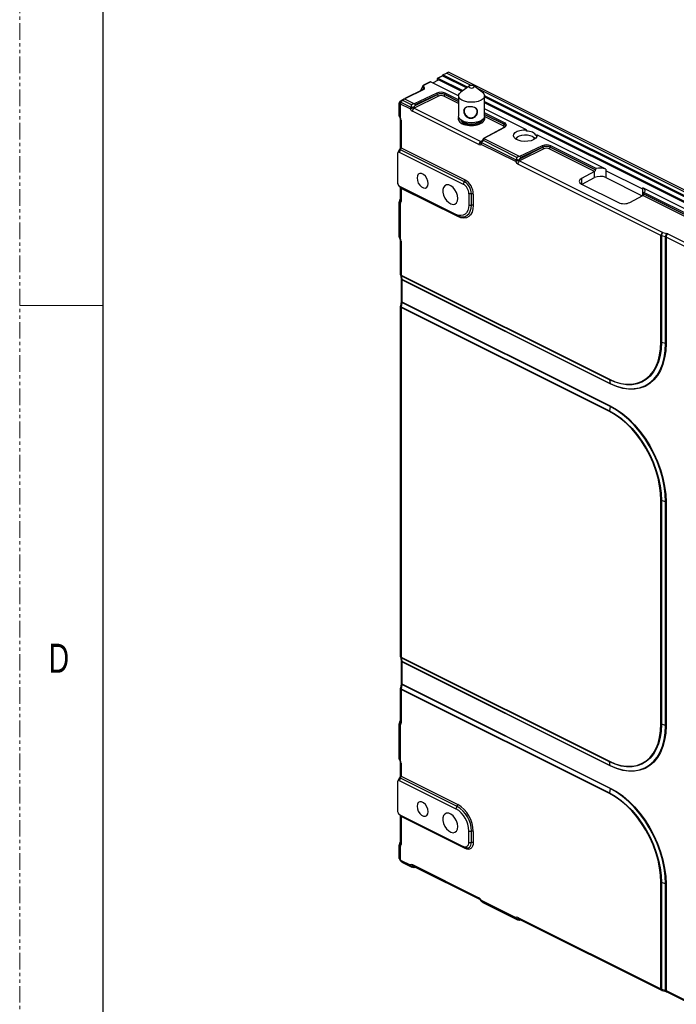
# Model space of a CAD drawing. Header units: millimetres. Extents: x -1086 to 4901, y 927 to 9917.
# Tile 7 of 85: x -1052 to -801, y 5644 to 6021. Entities that reach past the tile are written whole.
import ezdxf

# ---------------------------------------------------------------- set-up
doc = ezdxf.new("R2010")
doc.units = ezdxf.units.MM
doc.linetypes.add('SLD-Phantom', pattern=[12.7, 6.35, -1.27, 1.27, -1.27, 1.27, -1.27])
doc.linetypes.add('SLD-Solid', pattern=[0])
doc.styles.add('SLDTEXTSTYLE0', font='GOTHIC.TTF', dxfattribs={"width": 0.7304})

# ---------------------------------------------------------------- blocks, each defined once
blk = doc.blocks.new('1')
at = {"color": 7, "linetype": 'Continuous', "lineweight": 25}
for p, q in [((-215.59, 162.81), (-217.36, 161.92)), ((-217.27, 161.94), (-215.5, 162.83)), ((-215.5, 162.83), (-206.25, 158.2)), ((-215.37, 163.15), (-213.96, 163.85)), ((-215.37, 163.15), (-215.37, 162.76)), ((-205.93, 158.43), (-215.37, 163.15)), ((-213.25, 164.21), (-213.96, 163.85)), ((-204.52, 159.14), (-213.96, 163.85)), ((-107.18, 111.17), (-213.25, 164.21)), ((-223.06, 158.95), (-223.89, 157.1)), ((-222.66, 157.84), (-223.03, 158.92)), ((-220.19, 160.51), (-222.83, 159.19)), ((-222.41, 158.05), (-222.79, 159.13)), ((-222.73, 159.21), (-220.1, 160.53)), ((-209.41, 155.19), (-220.1, 160.53)), ((-219.25, 160.11), (-217, 161.23)), ((-217.47, 161), (-217.47, 161.8)), ((-217.27, 161.94), (-207.72, 157.17)), ((-208.19, 156.83), (-217, 161.23)), ((-205.23, 158.93), (-208.49, 156.62)), ((-200.33, 156.62), (-203.59, 158.93)), ((-222.66, 157.71), (-229.93, 154.08)), ((-229.83, 154.1), (-222.57, 157.73)), ((-217.69, 156.2), (-226.38, 152.15)), ((-217.12, 155.03), (-226.34, 150.45)), ((-226, 151.4), (-217.47, 155.64)), ((-217.47, 155.68), (-225.94, 151.73)), ((-217.47, 155.64), (-217.47, 155.68)), ((-214.69, 155.66), (-214.69, 155.65)), ((-209.41, 153.64), (-214.47, 156.17)), ((-209.41, 155.18), (-209.41, 147.38)), ((-107.89, 110.82), (-202.35, 158.05)), ((-199.41, 147.38), (-199.41, 155.18)), ((-109.3, 110.11), (-199.41, 155.17)), ((-199.41, 154.78), (176.86, -33.35)), ((-232.06, 152.33), (-232.06, 152.46)), ((-232.06, 147.41), (-232.06, 152.33)), ((-231.24, 153.31), (-231.85, 152.86)), ((-231.56, 151.99), (-231.76, 151.85)), ((-231.76, 151.85), (-231.76, 147.06)), ((-227.86, 150.14), (-231.56, 151.99)), ((-231.46, 152.76), (-227.65, 150.86)), ((-230.67, 153.66), (-231.12, 153.39)), ((-230.66, 153.41), (-231.11, 153.14)), ((-230.66, 153.66), (-230.67, 153.66)), ((-227.37, 151.77), (-230.66, 153.41)), ((-226.38, 152.15), (-229.95, 153.93)), ((-199.41, 153.01), (175.35, -34.37)), ((174.87, -34.7), (-199.41, 152.44)), ((-201.59, 136.52), (-227.03, 149.24)), ((-226.34, 150.45), (-200.9, 137.73)), ((-183.43, 142.2), (-199.41, 150.19)), ((-191.78, 144.83), (-199.41, 148.64)), ((-231.66, 146.2), (-231.66, 135.56)), ((-231.36, 145.84), (-231.36, 135.21)), ((-191.83, 143.19), (-199.87, 138.88)), ((-199.83, 138.87), (-191.72, 143.22)), ((-192, 144.3), (-192, 144.31)), ((-186.84, 139.42), (-186.99, 139.31)), ((-183.43, 141.62), (-183.43, 142.2)), ((-180.81, 139.31), (-180.96, 139.42)), ((-153.14, 127.05), (-179.43, 140.2)), ((-179.43, 140.2), (-179.43, 139.72)), ((-187.55, 129.99), (-200.76, 136.59)), ((-200.56, 137.31), (-187.34, 130.7)), ((-187.07, 131.62), (-199.89, 138.03)), ((-186.08, 131.99), (-199.83, 138.87)), ((-177.38, 136.05), (-186.08, 131.99)), ((-156.73, 127.3), (-174.17, 136.02)), ((-232.74, 132.76), (-232.74, 122.17)), ((-231.93, 134.61), (-232.6, 133.42)), ((-231.56, 134.48), (-232.05, 133.62)), ((-232.05, 133.62), (-207.59, 121.39)), ((-207.09, 122.25), (-231.56, 134.48)), ((-231.36, 135.21), (-206.88, 122.97)), ((-176.82, 134.88), (-186.03, 130.29)), ((-185.69, 131.25), (-177.17, 135.49)), ((-177.17, 135.53), (-185.64, 131.58)), ((-177.17, 135.49), (-177.17, 135.53)), ((-157.38, 126.21), (-174.73, 134.89)), ((-157, 126.81), (-174.39, 135.51)), ((-174.39, 135.51), (-174.39, 135.49)), ((-174.39, 135.49), (-157, 126.8)), ((-132.02, 101.73), (-186.72, 129.08)), ((-186.03, 130.29), (-131.33, 102.94)), ((-157.39, 126.21), (-162.34, 123.57)), ((-157.39, 123.86), (-157.39, 126.21)), ((-157, 126.8), (-157, 126.81)), ((-153.14, 127.05), (-153.14, 126.48)), ((-139, 119.41), (-153.14, 126.48)), ((-153.14, 126.48), (-153.14, 123.93)), ((-232.14, 120.68), (-231.65, 120.32)), ((-210.42, 109.81), (-232.05, 120.62)), ((-232.05, 120.62), (-231.56, 120.27)), ((-207.59, 121.39), (-207.09, 122.25)), ((-162.34, 121.38), (-148.19, 114.31)), ((-162.18, 121.31), (-157.39, 123.86)), ((-153.14, 123.93), (-139.15, 116.93)), ((-231.66, 120.12), (-231.66, 115.11)), ((-231.56, 120.27), (-209.92, 109.45)), ((-231.36, 119.77), (-231.36, 114.76)), ((-209.71, 108.94), (-231.36, 119.77)), ((-204.47, 117.73), (-205.47, 117.73)), ((-205.47, 117.73), (-205.47, 113.4)), ((-204.47, 113.4), (-204.47, 117.73)), ((-203.76, 117.58), (-203.76, 113.25)), ((-143.95, 114.38), (-139, 117.01)), ((-31.4, 66.18), (-139, 119.98)), ((-139, 119.41), (-139, 119.98)), ((-40.32, 67.68), (-138.99, 117.02)), ((-39.98, 68.3), (-138.68, 117.65)), ((-138.68, 117.65), (-138.68, 117.64)), ((-138.68, 117.64), (-39.98, 68.29)), ((-39.75, 68.81), (-138.51, 118.19)), ((-232.06, 114.29), (-232.06, 114.54)), ((-232.06, 101.08), (-232.06, 114.29)), ((-231.76, 113.94), (-231.76, 100.73)), ((-205.47, 113.4), (-204.47, 113.4)), ((-210.42, 109.81), (-209.92, 109.45)), ((-132.02, 61.03), (-132.02, 101.73)), ((-131.33, 102.94), (-129.77, 102.49)), ((-129.39, 102.34), (-122.49, 98.89)), ((-231.66, 99.87), (-231.66, 86.92)), ((-231.36, 99.51), (-231.36, 86.56)), ((-130.27, 101.2), (-131.83, 101.66)), ((-131.83, 101.66), (-131.83, 60.96)), ((-130.27, 60.49), (-130.27, 101.2)), ((-130.08, 101.13), (-130.08, 60.42)), ((-123.18, 97.68), (-130.08, 101.13)), ((-231.63, 86.7), (-231.33, 85.34)), ((-231.36, 86.56), (-151.73, 46.75)), ((-151.71, 46.55), (-231.34, 86.36)), ((-231.34, 86.36), (-231.04, 85)), ((-231.31, 85.15), (-231.31, 76.71)), ((-231.04, 85), (-151.4, 45.18)), ((-231.02, 84.8), (-231.02, 76.35)), ((-151.38, 44.98), (-231.02, 84.8)), ((-231.34, 76.44), (-231.64, 74.76)), ((-231.04, 76.13), (-231.34, 74.45)), ((-151.4, 36.31), (-231.04, 76.13)), ((-231.02, 76.35), (-151.38, 36.53)), ((-231.66, 74.58), (-231.66, -59.22)), ((-231.36, 74.23), (-231.36, -59.58)), ((-151.73, 34.41), (-231.36, 74.23)), ((-231.34, 74.45), (-151.71, 34.63)), ((-131.83, 60.96), (-130.27, 60.49)), ((-151.71, 46.55), (-151.4, 45.18)), ((-151.4, 36.31), (-151.71, 34.63)), ((-132.02, -85.11), (-132.02, 0.41)), ((-130.27, -0.13), (-131.83, 0.34)), ((-131.83, 0.34), (-131.83, -85.18)), ((-130.27, -85.65), (-130.27, -0.13)), ((-130.08, -0.21), (-130.08, -85.73)), ((-231.63, -59.44), (-231.33, -60.81)), ((-231.36, -59.58), (-151.73, -99.39)), ((-151.71, -99.59), (-231.34, -59.78)), ((-231.34, -59.78), (-231.04, -61.14)), ((-231.31, -60.99), (-231.31, -69.43)), ((-231.04, -61.14), (-151.4, -100.96)), ((-231.02, -61.34), (-231.02, -69.79)), ((-151.38, -101.16), (-231.02, -61.34)), ((-231.34, -69.7), (-231.64, -71.38)), ((-231.04, -70.01), (-231.34, -71.69)), ((-151.4, -109.83), (-231.04, -70.01)), ((-231.02, -69.79), (-151.38, -109.61)), ((-231.66, -71.56), (-231.66, -84.51)), ((-231.36, -71.92), (-231.36, -84.86)), ((-151.73, -111.73), (-231.36, -71.92)), ((-231.34, -71.69), (-151.71, -111.51)), ((-232.06, -85.33), (-232.06, -85.08)), ((-232.06, -98.54), (-232.06, -85.33)), ((-231.76, -85.68), (-231.76, -98.89)), ((-130.27, -85.65), (-131.83, -85.18)), ((-231.66, -99.75), (-231.66, -104.76)), ((-231.36, -100.11), (-231.36, -105.12)), ((-151.4, -100.96), (-151.71, -99.59)), ((-231.36, -105.12), (-209.71, -115.94)), ((-232.74, -107.56), (-232.74, -118.15)), ((-231.93, -105.71), (-232.6, -106.9)), ((-231.56, -105.84), (-232.05, -106.71)), ((-232.05, -106.71), (-210.42, -117.52)), ((-209.92, -116.66), (-231.56, -105.84)), ((-151.4, -109.83), (-151.71, -111.51)), ((-210.42, -117.52), (-209.92, -116.66)), ((-232.14, -119.64), (-231.65, -120)), ((-232.05, -119.7), (-207.59, -131.93)), ((-232.05, -119.7), (-231.56, -120.05)), ((-231.66, -120.2), (-231.66, -130.84)), ((-231.56, -120.05), (-207.09, -132.29)), ((-231.36, -120.56), (-231.36, -131.2)), ((-206.88, -132.8), (-231.36, -120.56)), ((-205.47, -126.06), (-204.47, -126.06)), ((-205.47, -130.39), (-205.47, -126.06)), ((-204.47, -130.39), (-204.47, -126.06)), ((-203.76, -126.2), (-203.76, -130.53)), ((-232.06, -131.66), (-232.06, -131.42)), ((-232.06, -136.57), (-232.06, -131.66)), ((-205.47, -130.39), (-204.47, -130.39)), ((-231.76, -132.01), (-231.76, -136.8)), ((-207.09, -132.29), (-207.59, -131.93)), ((-231.99, -136.84), (-231.66, -137.4)), ((-231.76, -136.8), (-231.56, -137.15)), ((-231.56, -137.15), (-227.86, -139)), ((-227.65, -139.51), (-231.46, -137.6)), ((-231.12, -137.83), (-230.67, -138.1)), ((-231.11, -137.84), (-231.12, -137.83)), ((-231.11, -137.84), (-230.66, -138.11)), ((-230.66, -138.11), (-230.67, -138.1)), ((-230.66, -138.11), (-227.37, -139.75)), ((-230.53, -138.18), (-227.21, -139.84)), ((-227.03, -138.93), (-201.59, -151.64)), ((-226.77, -139.47), (-201.33, -152.18)), ((-226.23, -140.03), (-225.93, -139.89)), ((-132.02, -186.43), (-132.02, -145.73)), ((-130.27, -146.27), (-131.83, -145.81)), ((-131.83, -145.81), (-131.83, -186.5)), ((-130.27, -186.98), (-130.27, -146.27)), ((-130.08, -146.35), (-130.08, -187.06)), ((-200.76, -152.55), (-187.55, -159.15)), ((-200.59, -153.04), (-200.56, -153.06)), ((-187.34, -159.66), (-200.56, -153.06)), ((-199.89, -153.5), (-186.91, -159.99)), ((-199.89, -153.5), (-187.07, -159.91)), ((-186.72, -159.08), (-132.02, -186.43)), ((-186.46, -159.62), (-131.76, -186.97)), ((-185.93, -160.18), (-185.62, -160.04)), ((-131.83, -186.5), (-130.27, -186.98)), ((-131.6, -187.03), (-130.05, -187.51)), ((-130.08, -187.06), (-123.18, -190.51)), ((-129.82, -187.6), (-122.92, -191.05))]:
    blk.add_line(p, q, dxfattribs=at)
at = {"color": 8, "linetype": 'Continuous', "lineweight": 25}
for p, q in [((-223.03, 158.92), (-223.84, 157.12)), ((-223.23, 157.43), (-222.66, 157.84)), ((-209.41, 152.23), (-215.04, 155.04)), ((-209.41, 153.02), (-214.69, 155.66)), ((-214.69, 155.65), (-209.41, 153)), ((-192.35, 143.7), (-199.42, 147.23)), ((-192, 144.31), (-199.41, 148.02)), ((-199.41, 148), (-192, 144.3)), ((-200.9, 137.73), (-200.39, 138.02)), ((-162.34, 123.57), (-162.34, 121.38)), ((-231.56, 120.27), (-231.65, 120.32)), ((-139, 117.02), (-139, 119.41)), ((-231.56, -120.05), (-231.65, -120))]:
    blk.add_line(p, q, dxfattribs=at)
at = {"color": 7, "linetype": 'Continuous', "lineweight": 25, "flags": 128}
for points in [[(-222.79, 159.13), (-222.79, 159.14), (-222.79, 159.15), (-222.79, 159.16), (-222.78, 159.17), (-222.77, 159.18), (-222.76, 159.19), (-222.75, 159.2), (-222.73, 159.21)], [(-205.41, 158.68), (-205.36, 158.49), (-205.17, 158.32), (-204.87, 158.2), (-204.49, 158.14), (-204.11, 158.17), (-203.76, 158.26), (-203.52, 158.41), (-203.41, 158.6), (-203.46, 158.79), (-203.65, 158.96), (-203.95, 159.09), (-204.32, 159.14), (-204.71, 159.12), (-205.05, 159.02), (-205.3, 158.87), (-205.41, 158.68)], [(-209.39, 155.39), (-209.09, 156.05), (-208.49, 156.62)], [(-200.33, 156.62), (-200.28, 156.59), (-199.67, 155.98), (-199.42, 155.31), (-199.53, 154.63), (-200.01, 153.99), (-200.81, 153.44), (-201.88, 153.02), (-203.14, 152.76), (-204.49, 152.68), (-205.84, 152.78), (-207.08, 153.06), (-208.12, 153.5), (-208.89, 154.06), (-209.32, 154.71), (-209.39, 155.39), (-209.39, 155.39)], [(-229.95, 154.06), (-229.94, 154.07), (-229.93, 154.08)], [(-199.41, 147.38), (-199.53, 146.83), (-200.01, 146.2), (-200.81, 145.65), (-201.88, 145.23), (-203.14, 144.97), (-204.49, 144.88), (-205.84, 144.99), (-207.08, 145.27), (-208.12, 145.71), (-208.89, 146.27), (-209.32, 146.92), (-209.41, 147.38)], [(-209.23, 146.73), (-209.44, 146.33), (-209.49, 146.12)], [(-200.41, 145.9), (-200.43, 145.67), (-200.74, 145.1), (-201.38, 144.59), (-202.28, 144.2), (-203.37, 143.97), (-204.56, 143.9), (-205.73, 144.01), (-206.78, 144.29), (-207.63, 144.71), (-208.19, 145.24), (-208.41, 145.82), (-208.41, 145.9)], [(-199.35, 146.2), (-199.45, 146.5), (-199.59, 146.73)], [(-191.72, 143.22), (-191.45, 143.39), (-191.26, 143.59), (-191.14, 143.81), (-191.1, 144.03), (-191.15, 144.25), (-191.29, 144.46), (-191.5, 144.66), (-191.78, 144.83)], [(-179.43, 140.2), (-179.48, 139.55), (-179.9, 138.93), (-180.65, 138.4), (-181.68, 138), (-182.88, 137.77), (-184.18, 137.71), (-185.45, 137.85), (-186.59, 138.15), (-187.51, 138.61), (-188.13, 139.19), (-188.4, 139.82), (-188.29, 140.47), (-187.81, 141.07), (-187.01, 141.58), (-185.96, 141.96), (-184.73, 142.17), (-183.43, 142.2)], [(-180.33, 138.59), (-180.58, 139.07), (-181.17, 139.55), (-182.03, 139.92), (-183.07, 140.13), (-184.19, 140.17), (-185.29, 140.04), (-186.25, 139.75), (-186.98, 139.32), (-187.41, 138.8), (-187.48, 138.59)], [(-200.78, 137.64), (-200.76, 137.66), (-200.64, 137.75)], [(-186.99, 139.31), (-187.14, 139.21), (-187.58, 138.66)], [(-180.22, 138.66), (-180.41, 138.95), (-180.81, 139.31)], [(-221.03, 121.61), (-221.15, 122.56), (-221.52, 123.53), (-222.09, 124.39), (-222.78, 125.04), (-223.52, 125.41), (-224.21, 125.45), (-224.77, 125.15), (-225.14, 124.56), (-225.27, 123.73), (-225.14, 122.78), (-224.77, 121.81), (-224.21, 120.95), (-223.52, 120.3), (-222.78, 119.93), (-222.09, 119.89), (-221.52, 120.19), (-221.15, 120.78), (-221.03, 121.61)], [(-209.71, 115.95), (-209.84, 117.04), (-210.2, 118.15), (-210.78, 119.19), (-211.51, 120.07), (-212.33, 120.72), (-213.17, 121.06), (-213.96, 121.07), (-214.61, 120.76), (-215.09, 120.14), (-215.34, 119.28), (-215.34, 118.25), (-215.09, 117.14), (-214.61, 116.05), (-213.96, 115.07), (-213.17, 114.3), (-212.33, 113.81), (-211.51, 113.63), (-210.78, 113.78), (-210.2, 114.25), (-209.84, 114.99), (-209.71, 115.95)], [(-139, 119.98), (-138.69, 119.8), (-138.44, 119.59), (-138.26, 119.36), (-138.15, 119.13), (-138.12, 118.89), (-138.18, 118.64), (-138.3, 118.41), (-138.51, 118.19)], [(-205.47, 113.4), (-205.57, 112.26), (-205.85, 111.27), (-206.3, 110.45), (-206.92, 109.84), (-207.67, 109.46), (-208.53, 109.33), (-209.45, 109.44), (-210.42, 109.81)], [(-209.92, 109.45), (-208.86, 109.05), (-207.83, 108.91), (-206.89, 109.06), (-206.07, 109.48), (-205.39, 110.15), (-204.89, 111.05), (-204.57, 112.15), (-204.47, 113.4)], [(-203.76, 113.25), (-203.88, 111.89), (-204.22, 110.69), (-204.77, 109.7), (-205.51, 108.97), (-206.41, 108.52), (-207.44, 108.36), (-208.55, 108.5), (-209.71, 108.94)], [(-151.73, 46.75), (-149.52, 45.8), (-147.34, 45.16), (-145.22, 44.85), (-143.18, 44.86), (-141.24, 45.2), (-139.44, 45.87), (-137.79, 46.85), (-136.32, 48.13), (-135.04, 49.7), (-133.97, 51.53), (-133.12, 53.61), (-132.51, 55.91), (-132.14, 58.39), (-132.02, 61.03)], [(-131.83, 60.96), (-131.95, 58.29), (-132.32, 55.79), (-132.94, 53.47), (-133.79, 51.38), (-134.87, 49.53), (-136.16, 47.94), (-137.65, 46.65), (-139.31, 45.66), (-141.13, 44.99), (-143.08, 44.65), (-145.14, 44.63), (-147.28, 44.95), (-149.48, 45.59), (-151.71, 46.55)], [(-151.4, 45.18), (-149.03, 44.16), (-146.7, 43.48), (-144.42, 43.14), (-142.23, 43.16), (-140.16, 43.52), (-138.22, 44.24), (-136.46, 45.29), (-134.88, 46.66), (-133.51, 48.34), (-132.36, 50.31), (-131.45, 52.54), (-130.8, 55), (-130.4, 57.66), (-130.27, 60.49)], [(-130.08, 60.42), (-130.21, 57.56), (-130.61, 54.88), (-131.27, 52.4), (-132.19, 50.15), (-133.34, 48.17), (-134.72, 46.47), (-136.31, 45.09), (-138.1, 44.03), (-140.04, 43.31), (-142.13, 42.94), (-144.34, 42.92), (-146.64, 43.26), (-148.99, 43.95), (-151.38, 44.98)], [(-132.02, 0.41), (-132.14, 3.18), (-132.51, 6.03), (-133.12, 8.94), (-133.97, 11.86), (-135.04, 14.77), (-136.32, 17.61), (-137.79, 20.37), (-139.44, 23), (-141.24, 25.47), (-143.18, 27.74), (-145.22, 29.8), (-147.34, 31.61), (-149.52, 33.15), (-151.73, 34.41)], [(-151.71, 34.63), (-149.48, 33.36), (-147.28, 31.81), (-145.14, 29.98), (-143.08, 27.9), (-141.13, 25.61), (-139.31, 23.12), (-137.65, 20.47), (-136.16, 17.69), (-134.87, 14.82), (-133.79, 11.89), (-132.94, 8.94), (-132.32, 6), (-131.95, 3.13), (-131.83, 0.34)], [(-130.27, -0.13), (-130.4, 2.83), (-130.8, 5.89), (-131.45, 9.01), (-132.36, 12.14), (-133.51, 15.26), (-134.88, 18.31), (-136.46, 21.26), (-138.22, 24.08), (-140.16, 26.72), (-142.23, 29.16), (-144.42, 31.37), (-146.7, 33.31), (-149.03, 34.97), (-151.4, 36.31)], [(-151.38, 36.53), (-148.99, 35.18), (-146.64, 33.51), (-144.34, 31.55), (-142.13, 29.33), (-140.04, 26.87), (-138.1, 24.2), (-136.31, 21.36), (-134.72, 18.38), (-133.34, 15.31), (-132.19, 12.17), (-131.27, 9.01), (-130.61, 5.87), (-130.21, 2.78), (-130.08, -0.21)], [(-151.73, -99.39), (-149.52, -100.35), (-147.34, -100.98), (-145.22, -101.3), (-143.18, -101.28), (-141.24, -100.94), (-139.44, -100.27), (-137.79, -99.29), (-136.32, -98.01), (-135.04, -96.44), (-133.97, -94.61), (-133.12, -92.53), (-132.51, -90.23), (-132.14, -87.75), (-132.02, -85.11)], [(-131.83, -85.18), (-131.95, -87.85), (-132.32, -90.35), (-132.94, -92.67), (-133.79, -94.77), (-134.87, -96.62), (-136.16, -98.2), (-137.65, -99.49), (-139.31, -100.48), (-141.13, -101.15), (-143.08, -101.5), (-145.14, -101.51), (-147.28, -101.2), (-149.48, -100.55), (-151.71, -99.59)], [(-151.4, -100.96), (-149.03, -101.98), (-146.7, -102.67), (-144.42, -103), (-142.23, -102.98), (-140.16, -102.62), (-138.22, -101.9), (-136.46, -100.85), (-134.88, -99.48), (-133.51, -97.8), (-132.36, -95.83), (-131.45, -93.6), (-130.8, -91.14), (-130.4, -88.48), (-130.27, -85.65)], [(-130.08, -85.73), (-130.21, -88.58), (-130.61, -91.26), (-131.27, -93.74), (-132.19, -95.99), (-133.34, -97.97), (-134.72, -99.67), (-136.31, -101.05), (-138.1, -102.11), (-140.04, -102.83), (-142.13, -103.2), (-144.34, -103.22), (-146.64, -102.88), (-148.99, -102.19), (-151.38, -101.16)], [(-132.02, -145.73), (-132.14, -142.97), (-132.51, -140.11), (-133.12, -137.2), (-133.97, -134.28), (-135.04, -131.38), (-136.32, -128.53), (-137.79, -125.77), (-139.44, -123.14), (-141.24, -120.68), (-143.18, -118.4), (-145.22, -116.34), (-147.34, -114.53), (-149.52, -112.99), (-151.73, -111.73)], [(-151.71, -111.51), (-149.48, -112.78), (-147.28, -114.33), (-145.14, -116.16), (-143.08, -118.24), (-141.13, -120.53), (-139.31, -123.02), (-137.65, -125.67), (-136.16, -128.45), (-134.87, -131.33), (-133.79, -134.26), (-132.94, -137.2), (-132.32, -140.14), (-131.95, -143.02), (-131.83, -145.81)], [(-130.27, -146.27), (-130.4, -143.31), (-130.8, -140.25), (-131.45, -137.13), (-132.36, -134), (-133.51, -130.89), (-134.88, -127.83), (-136.46, -124.88), (-138.22, -122.06), (-140.16, -119.42), (-142.23, -116.98), (-144.42, -114.77), (-146.7, -112.83), (-149.03, -111.18), (-151.4, -109.83)], [(-151.38, -109.61), (-148.99, -110.97), (-146.64, -112.63), (-144.34, -114.59), (-142.13, -116.81), (-140.04, -119.28), (-138.1, -121.94), (-136.31, -124.78), (-134.72, -127.76), (-133.34, -130.84), (-132.19, -133.97), (-131.27, -137.13), (-130.61, -140.28), (-130.21, -143.36), (-130.08, -146.35)], [(-221.03, -118.71), (-221.15, -117.76), (-221.52, -116.79), (-222.09, -115.93), (-222.78, -115.28), (-223.52, -114.91), (-224.21, -114.87), (-224.77, -115.17), (-225.14, -115.77), (-225.27, -116.59), (-225.14, -117.54), (-224.77, -118.51), (-224.21, -119.37), (-223.52, -120.03), (-222.78, -120.39), (-222.09, -120.43), (-221.52, -120.13), (-221.15, -119.54), (-221.03, -118.71)], [(-209.71, -124.37), (-209.84, -123.29), (-210.2, -122.17), (-210.78, -121.13), (-211.51, -120.25), (-212.33, -119.61), (-213.17, -119.26), (-213.96, -119.25), (-214.61, -119.56), (-215.09, -120.18), (-215.34, -121.04), (-215.34, -122.07), (-215.09, -123.18), (-214.61, -124.27), (-213.96, -125.25), (-213.17, -126.02), (-212.33, -126.52), (-211.51, -126.7), (-210.78, -126.55), (-210.2, -126.08), (-209.84, -125.33), (-209.71, -124.37)], [(-207.59, -131.93), (-207.18, -132.08), (-206.78, -132.13), (-206.41, -132.08), (-206.09, -131.91), (-205.83, -131.65), (-205.63, -131.3), (-205.51, -130.87), (-205.47, -130.39)], [(-207.09, -132.29), (-206.58, -132.48), (-206.09, -132.54), (-205.64, -132.47), (-205.24, -132.27), (-204.91, -131.95), (-204.67, -131.52), (-204.52, -130.99), (-204.47, -130.39)], [(-203.76, -130.53), (-203.82, -131.25), (-204, -131.88), (-204.29, -132.4), (-204.68, -132.78), (-205.15, -133.02), (-205.69, -133.1), (-206.28, -133.03), (-206.88, -132.8)]]:
    blk.add_lwpolyline(points, dxfattribs=at)
at = {"color": 8, "linetype": 'Continuous', "lineweight": 25, "flags": 128}
for points in [[(-231.12, 153.39), (-231.12, 153.38), (-231.13, 153.37), (-231.14, 153.34), (-231.14, 153.31), (-231.14, 153.28), (-231.13, 153.24), (-231.12, 153.19), (-231.11, 153.14)], [(-230.67, 153.66), (-230.68, 153.65), (-230.69, 153.64), (-230.7, 153.62), (-230.7, 153.59), (-230.7, 153.55), (-230.69, 153.51), (-230.68, 153.46), (-230.66, 153.41)], [(-231.76, 147.06), (-231.83, 146.98), (-231.88, 146.92), (-231.89, 146.87), (-231.88, 146.85)], [(-200.56, 137.31), (-200.6, 137.4), (-200.64, 137.49), (-200.67, 137.56), (-200.69, 137.63), (-200.69, 137.68), (-200.69, 137.71), (-200.67, 137.74)], [(-231.76, 100.73), (-231.83, 100.65), (-231.88, 100.59), (-231.89, 100.54), (-231.88, 100.52)], [(-231.34, 76.44), (-231.34, 76.41), (-231.32, 76.34), (-231.26, 76.27), (-231.16, 76.2), (-231.04, 76.13)], [(-231.64, 74.76), (-231.64, 74.73), (-231.62, 74.66), (-231.56, 74.59), (-231.47, 74.52), (-231.34, 74.45)], [(-231.64, -71.38), (-231.64, -71.41), (-231.62, -71.48), (-231.56, -71.55), (-231.47, -71.63), (-231.34, -71.69)], [(-231.34, -69.7), (-231.34, -69.73), (-231.32, -69.8), (-231.26, -69.87), (-231.16, -69.94), (-231.04, -70.01)], [(-231.76, -98.89), (-231.83, -98.97), (-231.88, -99.03), (-231.89, -99.08), (-231.88, -99.1)], [(-131.83, -186.5), (-131.82, -186.66), (-131.79, -186.8), (-131.74, -186.91), (-131.68, -186.99), (-131.61, -187.03), (-131.6, -187.03)], [(-130.27, -186.98), (-130.26, -187.14), (-130.23, -187.28), (-130.19, -187.38), (-130.13, -187.46), (-130.05, -187.51), (-130.05, -187.51)]]:
    blk.add_lwpolyline(points, dxfattribs=at)
at = {"color": 7, "linetype": 'Continuous', "lineweight": 25}
for centre, radius, start, end in [((-215.51, 162.63), 0.199, 88.3645, 116.287), ((-222.6, 158.74), 0.5, 116.5651, 155.8667), ((-222.58, 158.63), 0.542, 112.9009, 147.4128), ((-220.1, 160.33), 0.199, 88.3645, 116.287), ((-217.27, 161.74), 0.206, 89.4098, 162.4553), ((-222.2, 157.55), 0.542, 112.9009, 147.4128), ((-216.11, 152.45), 4.07, 66.1916, 112.8083), ((-218.26, 155.66), 0.787, 1.7061, 43.4749), ((-216.11, 152.45), 3.51, 66.1916, 112.8083), ((-216.71, 155.67), 0.761, 182.249, 237.3916), ((-215.42, 155.66), 0.728, 301.7977, 358.916), ((-213.93, 155.63), 0.76, 134.8515, 178.1692), ((-231.56, 152.46), 0.5, 127.2506, 180), ((-231.79, 152.32), 0.272, 136.9395, 178.7645), ((-231.54, 152.23), 0.543, 81.0559, 99.7813), ((-226.39, 150.1), 1.47, 149.1539, 178.5773), ((-262.57, 222.77), 80.5, 295.5473, 296.5209), ((-227.43, 148.25), 2.61, 72.205, 94.8947), ((-231.06, 147.41), 1, 180, 214.1441), ((-231.62, 147.48), 0.443, 188.4162, 250.8623), ((-225.57, 149.21), 1.46, 121.7977, 178.916), ((-204.41, 150.27), 5.86, 232.0209, 307.9791), ((-192.73, 144.32), 0.728, 301.7977, 358.916), ((-191.24, 144.29), 0.76, 134.8515, 178.1692), ((-191.73, 143.01), 0.212, 89.3313, 117.9467), ((-182.99, 137.46), 4.18, 31.8834, 96.0158), ((-200.14, 136.49), 1.46, 121.7977, 178.916), ((-200.06, 136.95), 1, 127.9089, 136.1086), ((-199.3, 136.56), 1.47, 149.1539, 178.5773), ((-175.81, 132.3), 4.07, 66.1916, 112.8083), ((-177.95, 135.51), 0.787, 1.7061, 43.4749), ((-175.81, 132.29), 3.51, 66.1916, 112.8083), ((-173.63, 135.48), 0.76, 134.8515, 178.1692), ((-176.41, 135.52), 0.761, 182.249, 237.3916), ((-175.12, 135.51), 0.728, 301.7977, 358.916), ((-186.08, 129.95), 1.47, 149.1539, 178.5773), ((-222.27, 202.62), 80.5, 295.5473, 296.5209), ((-187.12, 128.1), 2.61, 72.205, 94.8947), ((-185.26, 129.06), 1.46, 121.7977, 178.916), ((-155.29, 122.15), 5.36, 66.4274, 105.6411), ((-209.81, 117.66), 4.34, 0.9678, 59.2421), ((-208.35, 123), 1.47, 329.1539, 358.5773), ((-209.84, 117.64), 5.37, 0.9678, 59.2421), ((-210.15, 117.47), 6.39, 0.9678, 59.2421), ((-204.44, 116.1), 1.62, 65.4548, 91.1433), ((-231.62, 114.36), 0.443, 188.4162, 250.8623), ((-204.44, 111.77), 1.62, 65.4548, 91.1433), ((-210.32, 108.99), 0.61, 355.4045, 48.8915), ((-130.56, 101.7), 1.46, 121.7977, 178.916), ((-131.48, 102.82), 1.21, 243.765, 253.5848), ((-129.97, 101.68), 1.86, 137.1366, 180.6587), ((-128.41, 101.22), 1.86, 137.1366, 180.6587), ((-128.62, 101.1), 1.46, 121.7977, 178.916), ((-231.06, 101.08), 1, 180, 214.1441), ((-231.62, 101.15), 0.443, 188.4162, 250.8623), ((-230.66, 86.92), 1, 180, 192.5185), ((-230.46, 86.56), 0.902, 179.6574, 192.4253), ((-230.66, 74.58), 1, 169.7997, 180), ((-230.15, 74.22), 1.22, 169.301, 179.7653), ((-131.48, 62.12), 1.21, 243.765, 253.5848), ((-130.61, 59.33), 1.21, 63.765, 73.5848), ((-150.83, 46.74), 0.902, 179.6574, 192.4253), ((-152.28, 44.98), 0.902, 359.6574, 12.4253), ((-150.52, 34.4), 1.22, 169.301, 179.7653), ((-152.59, 36.54), 1.22, 349.301, 359.7653), ((-131.48, 1.49), 1.21, 243.765, 253.5848), ((-130.61, -1.29), 1.21, 63.765, 73.5848), ((-230.66, -59.22), 1, 180, 192.5185), ((-230.46, -59.58), 0.902, 179.6574, 192.4253), ((-230.66, -71.56), 1, 169.7997, 180), ((-230.15, -71.92), 1.22, 169.301, 179.7653), ((-231.62, -85.26), 0.443, 188.4162, 250.8623), ((-131.48, -84.03), 1.21, 243.765, 253.5848), ((-130.61, -86.81), 1.21, 63.765, 73.5848), ((-231.06, -98.54), 1, 180, 214.1441), ((-231.62, -98.47), 0.443, 188.4162, 250.8623), ((-150.83, -99.4), 0.902, 179.6574, 192.4253), ((-152.28, -101.16), 0.902, 359.6574, 12.4253), ((-150.52, -111.74), 1.22, 169.301, 179.7653), ((-152.59, -109.61), 1.22, 349.301, 359.7653), ((-211.18, -115.91), 1.47, 329.1539, 358.5773), ((-215.63, -126.25), 11.16, 0.9678, 59.2421), ((-215.94, -126.41), 12.18, 0.9678, 59.2421), ((-215.6, -126.23), 10.13, 0.9678, 59.2421), ((-204.44, -127.68), 1.62, 65.4548, 91.1433), ((-231.62, -131.59), 0.443, 188.4162, 250.8623), ((-204.44, -132.01), 1.62, 65.4548, 91.1433), ((-207.49, -132.75), 0.61, 355.4045, 48.8915), ((-231.25, -137.22), 0.432, 207.8906, 241.6923), ((-227.25, -139.05), 0.61, 175.4045, 228.8915), ((-131.48, -144.65), 1.21, 243.765, 253.5848), ((-130.61, -147.43), 1.21, 63.765, 73.5848), ((-200.06, -152.19), 1, 206.1198, 237.8228), ((-200.15, -152.6), 0.61, 175.4045, 228.8915), ((-186.94, -159.2), 0.61, 175.4045, 228.8915), ((-131.48, -185.35), 1.21, 243.765, 253.5848), ((-131.31, -186.08), 1, 243.4349, 252.9642)]:
    blk.add_arc(centre, radius, start, end, dxfattribs=at)
at = {"color": 8, "linetype": 'Continuous', "lineweight": 25}
for centre, radius, start, end in [((-223.01, 158.98), 0.0626, 212.4037, 248.1366), ((-222.74, 159.01), 0.199, 88.3645, 116.287), ((-222.58, 157.53), 0.201, 88.5207, 116.1308), ((-229.84, 153.9), 0.201, 88.5207, 116.1308), ((-231.24, 146.24), 0.417, 186.4043, 253.0131), ((-192.28, 143.49), 0.872, 8.6194, 71.5161), ((-200.14, 137.13), 0.819, 141.0116, 220.4713), ((-231.96, 133.92), 0.689, 54.6632, 87.8184), ((-231.24, 135.6), 0.417, 186.2427, 253.0358), ((-231.24, 120.17), 0.419, 187.0324, 252.9245), ((-231.06, 114.29), 0.998, 127.9636, 179.9915), ((-230.88, 114.43), 1.01, 141.808, 209.0314), ((-231.24, 115.15), 0.417, 186.2427, 253.0358), ((-231.23, 99.93), 0.435, 188.5836, 251.5587), ((-231.23, 86.97), 0.433, 187.5931, 251.6855), ((-231.14, 86.83), 0.507, 194.7984, 246.7936), ((-230.84, 85.47), 0.507, 194.7984, 246.7936), ((-230.88, 85.21), 0.433, 187.6376, 251.6798), ((-230.88, 76.76), 0.433, 187.5931, 251.6855), ((-231.23, 74.64), 0.433, 187.5931, 251.6855), ((-231.23, -59.17), 0.433, 187.5931, 251.6855), ((-231.14, -59.31), 0.507, 194.7984, 246.7936), ((-230.84, -60.68), 0.507, 194.7984, 246.7936), ((-230.88, -60.93), 0.433, 187.6376, 251.6798), ((-230.88, -69.38), 0.433, 187.5931, 251.6855), ((-231.23, -71.5), 0.433, 187.5931, 251.6855), ((-231.06, -85.33), 0.998, 127.9636, 179.9915), ((-230.88, -85.19), 1.01, 141.808, 209.0314), ((-231.23, -84.45), 0.433, 187.5931, 251.6855), ((-231.24, -99.71), 0.417, 186.4043, 253.0131), ((-231.24, -104.72), 0.417, 186.2427, 253.0358), ((-231.96, -106.4), 0.689, 54.6632, 87.8184), ((-231.24, -120.16), 0.419, 187.0324, 252.9245), ((-231.06, -131.66), 0.998, 127.9636, 179.9915), ((-230.88, -131.52), 1.01, 141.808, 209.0314), ((-231.24, -130.8), 0.417, 186.2427, 253.0358), ((-226.92, -138.44), 1.09, 211.1184, 282.1592), ((-226.47, -138.99), 0.559, 173.1976, 238.1315), ((-227.16, -138.64), 0.998, 241.0052, 299.0184), ((-201.04, -151.71), 0.559, 173.2022, 238.0848), ((-201.74, -150.66), 2.13, 291.6012, 297.2502), ((-186.62, -158.59), 1.09, 211.1184, 282.1592), ((-186.86, -158.79), 0.998, 241.0052, 299.0184), ((-186.17, -159.14), 0.559, 173.1976, 238.1315), ((-131.46, -186.5), 0.559, 173.1976, 238.1315), ((-129.51, -187.12), 0.573, 174.1195, 237.2097)]:
    blk.add_arc(centre, radius, start, end, dxfattribs=at)
at = {"color": 7, "linetype": 'Continuous', "lineweight": 25}
for centre, major_axis, ratio, start_param, end_param in [((-223.44, 157.76), (0.829, 0.014), 0.228175, 5.838862, 6.62426), ((-216.11, 154.91), (2, 0.03), 0.511926, 0.777055, 2.312944), ((-216.1, 154.48), (1.5, 0.03), 0.515855, 0.774126, 2.310016), ((-231.06, 152.2), (0.992, -0.204), 0.610902, 3.266498, 4.051896), ((-231.06, 152.2), (0.807, -0.621), 0.742241, 3.581652, 4.36705), ((-231.56, 151.84), (-0.25, 1.04), 0.341485, 0.012944, 0.798343), ((-230.86, 152.35), (-0.308, 0.973), 0.770515, 0.907274, 1.692673), ((-230.36, 152.71), (1.29, 0.2), 0.690512, 2.079179, 2.864577), ((-230.86, 152.35), (0.219, 0.992), 0.693755, 1.297055, 2.082453), ((-230.61, 152.89), (0.855, 0.277), 0.486283, 2.029877, 2.815275), ((-230.66, 153.55), (0.999, 0.617), 0.08152, 0.735059, 1.520457), ((-230.41, 153.12), (1.25, 1.04), 0.236783, 1.004304, 1.573255), ((-226.11, 151.6), (1.19, 1.82), 0.542114, 1.8246, 2.306366), ((-225.61, 151.24), (1.18, 0.98), 0.24148, 1.694823, 2.36637), ((-226.32, 150.89), (-0.226, 0.446), 0.684152, 1.553895, 2.452231), ((-232.43, 146.37), (-0.67, 1.34), 0.613068, 4.029768, 4.928104), ((-227.02, 150.53), (-0.67, 1.34), 0.612953, 1.557994, 2.45633), ((-204.41, 146.43), (5.1, 0.11), 0.515855, 2.880955, 6.4989), ((-201.59, 137.82), (-0.67, 1.34), 0.611857, 2.456843, 3.355179), ((-200.73, 138.91), (1.08, 1.88), 0.545938, 4.072416, 4.554182), ((-175.8, 134.75), (2, 0.03), 0.511926, 0.777055, 2.312944), ((-232.03, 132.38), (-0.28, 1.27), 0.509459, 5.890967, 7.443253), ((-232.03, 134.83), (0.412, 0.912), 0.579702, 4.588839, 5.374237), ((-175.79, 134.33), (1.5, 0.03), 0.515855, 0.774126, 2.310016), ((-186.72, 130.38), (-0.67, 1.34), 0.612953, 1.557994, 2.45633), ((-185.81, 131.45), (1.19, 1.82), 0.542114, 1.8246, 2.306366), ((-185.31, 131.08), (1.18, 0.98), 0.24148, 1.694823, 2.36637), ((-186.01, 130.74), (-0.226, 0.446), 0.684152, 1.553895, 2.452231), ((-155.27, 125.15), (3, 0.07), 0.515855, 2.340559, 2.344922), ((-155.27, 122.8), (3, 0.07), 0.515855, 0.774126, 2.344922), ((-232.03, 121.84), (-0.26, 1.26), 0.522904, 1.201291, 2.753576), ((-160.22, 122.51), (3, 0.07), 0.515855, 2.344922, 3.915718), ((-232.03, 119.39), (0.412, 0.912), 0.579702, 5.374237, 6.159635), ((-141.12, 118.08), (3, 0.07), 0.515855, 5.486515, 5.490878), ((-232.43, 115.29), (-0.67, 1.34), 0.611425, 3.129453, 4.027789), ((-146.07, 115.44), (3, 0.07), 0.515855, 3.915718, 5.486515), ((-130.8, 101.58), (2, 0.04), 0.515855, 0.774126, 1.019104), ((-232.43, 100.04), (-0.67, 1.34), 0.613068, 4.029768, 4.928104), ((-130.78, 100.73), (1, 0.045), 0.531309, 0.761648, 1.006626), ((-231.69, 84.43), (0.412, 0.912), 0.579702, 5.374237, 5.619215), ((-231.69, 75.98), (0.412, 0.912), 0.579702, 5.129258, 5.374237), ((-231.69, -61.71), (0.412, 0.912), 0.579702, 5.374237, 5.619215), ((-231.69, -70.16), (0.412, 0.912), 0.579702, 5.129258, 5.374237), ((-232.43, -84.33), (-0.67, 1.34), 0.611425, 3.129453, 4.027789), ((-232.43, -99.58), (-0.67, 1.34), 0.613068, 4.029768, 4.928104), ((-232.03, -105.49), (0.412, 0.912), 0.579702, 4.588839, 5.374237), ((-232.03, -107.94), (-0.28, 1.27), 0.509459, 5.890967, 7.443253), ((-232.03, -118.48), (-0.26, 1.26), 0.522904, 1.201291, 2.753576), ((-232.03, -120.93), (0.412, 0.912), 0.579702, 5.374237, 6.159635), ((-232.43, -130.66), (-0.67, 1.34), 0.611425, 3.129453, 4.027789), ((-231.06, -136.44), (0.999, 0.147), 0.366348, 3.087824, 3.873222), ((-231.06, -136.44), (0.929, 0.391), 0.082114, 3.028198, 3.813596), ((-230.86, -136.79), (0.797, 0.618), 0.238295, 2.448012, 3.23341), ((-230.86, -136.79), (0.597, 0.816), 0.498088, 2.33993, 3.125328), ((-230.61, -138.09), (0.866, -0.499), 0.039793, 3.334433, 4.119831), ((-227.02, -140.23), (-0.67, 1.34), 0.611857, 5.598435, 6.496771), ((-226.11, -140.43), (1.55, -0.96), 0.078373, 3.333823, 3.815589), ((-201.59, -152.94), (-0.67, 1.34), 0.612953, 4.699587, 5.597923), ((-200.73, -153.12), (1.49, -0.93), 0.084301, 1.023335, 1.505101), ((-186.72, -160.38), (-0.67, 1.34), 0.611857, 5.598435, 6.496771), ((-185.81, -160.58), (1.55, -0.96), 0.078373, 3.333823, 3.815589), ((-130.78, -187.37), (1, -0.041), 0.467314, 0.804578, 1.049556)]:
    blk.add_ellipse(centre, major_axis=major_axis, ratio=ratio, start_param=start_param, end_param=end_param, dxfattribs=at)
at = {"color": 8, "linetype": 'Continuous', "lineweight": 25}
for centre, major_axis, ratio, start_param, end_param in [((-193.41, 143.13), (1.5, 0.03), 0.515855, 0.02377, 0.774126), ((-193.42, 143.56), (2, 0.03), 0.511926, 6.274842, 7.06024), ((-200.89, 138.17), (-0.179, 0.471), 0.589519, 2.51536, 3.134479)]:
    blk.add_ellipse(centre, major_axis=major_axis, ratio=ratio, start_param=start_param, end_param=end_param, dxfattribs=at)
at = {"color": 7, "linetype": 'Continuous', "lineweight": 25}
for points, knots in [([(-222.57, 157.73), (-222.49, 157.77), (-222.44, 157.82), (-222.39, 157.93), (-222.4, 157.99), (-222.41, 158.05)], [0, 0, 0, 0, 0.5, 0.5, 1, 1, 1, 1]), ([(-229.95, 153.93), (-229.97, 153.94), (-229.98, 153.96), (-229.98, 153.99), (-229.97, 154.01), (-229.92, 154.05), (-229.88, 154.08), (-229.83, 154.1)], [0, 0, 0, 0, 0.25, 0.25, 0.5, 0.5, 1, 1, 1, 1]), ([(-226.39, 152.14), (-226.56, 152.1), (-226.73, 152.06), (-226.98, 151.96), (-227.06, 151.93), (-227.22, 151.85), (-227.3, 151.81), (-227.37, 151.77)], [0, 0, 0, 0, 0.5, 0.5, 0.75, 0.75, 1, 1, 1, 1]), ([(-226.39, 152.14), (-226.28, 152.1), (-226.18, 152.04), (-226.06, 151.94), (-226.02, 151.91), (-225.98, 151.85), (-225.96, 151.83), (-225.94, 151.78), (-225.94, 151.76), (-225.94, 151.73)], [0, 0, 0, 0, 0.5, 0.5, 0.75, 0.75, 0.875, 0.875, 1, 1, 1, 1]), ([(-225.94, 151.73), (-225.96, 151.62), (-225.98, 151.52), (-225.99, 151.41), (-225.99, 151.41), (-225.99, 151.4), (-226, 151.4)], [0, 0, 0, 0, 0.0003532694, 0.0003532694, 0.0003532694, 0.0003625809, 0.0003625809, 0.0003625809, 0.0003625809]), ([(-204.83, 151.01), (-204.65, 151), (-204.3, 150.97), (-203.61, 150.82), (-202.87, 150.51), (-202.35, 150.01), (-202.13, 149.51), (-202.07, 149.08), (-202.13, 148.61), (-202.35, 148), (-202.86, 147.28), (-203.61, 146.78), (-204.29, 146.58), (-204.83, 146.55), (-205.36, 146.63), (-206.03, 146.88), (-206.74, 147.44), (-207.21, 148.19), (-207.41, 148.83), (-207.46, 149.3), (-207.41, 149.72), (-207.21, 150.22), (-206.74, 150.67), (-206.03, 150.92), (-205.37, 151.02), (-205.01, 151.01), (-204.83, 151.01)], [0, 0, 0, 0, 0.03191, 0.06375, 0.126684, 0.188569, 0.219089, 0.249707, 0.280189, 0.310992, 0.37298, 0.435839, 0.467617, 0.499646, 0.53179, 0.563602, 0.626637, 0.688557, 0.719125, 0.749762, 0.780379, 0.811152, 0.873309, 0.936253, 0.967971, 1, 1, 1, 1]), ([(-206.42, 150.73), (-206.46, 150.72), (-206.77, 150.6), (-207.02, 150.27), (-207.21, 149.8), (-207.26, 149.38), (-207.21, 148.93), (-207.02, 148.31), (-206.59, 147.59), (-205.93, 147.04), (-205.31, 146.79), (-204.81, 146.71), (-204.31, 146.75), (-203.67, 146.95), (-202.97, 147.44), (-202.5, 148.13), (-202.29, 148.73), (-202.24, 149.18), (-202.3, 149.6), (-202.51, 150.08), (-202.78, 150.43), (-203.09, 150.57), (-203.13, 150.58)], [0, 0, 0, 0, 0.013256, 0.094801, 0.13559, 0.176334, 0.217101, 0.257615, 0.338845, 0.420227, 0.460881, 0.501804, 0.542584, 0.583197, 0.664361, 0.745689, 0.786519, 0.827083, 0.867825, 0.908276, 0.989461, 1, 1, 1, 1]), ([(-231.89, 146.85), (-231.85, 146.8), (-231.78, 146.68), (-231.7, 146.48), (-231.66, 146.31), (-231.66, 146.23), (-231.66, 146.2)], [0, 0, 0, 0, 0.25029, 0.533359, 0.787972, 1, 1, 1, 1]), ([(-191.42, 143.61), (-191.42, 143.61), (-191.41, 143.56), (-191.44, 143.49), (-191.64, 143.29), (-191.8, 143.21), (-191.83, 143.19)], [0, 0, 0, 0, 0.054183, 0.523733, 0.918293, 1, 1, 1, 1]), ([(-199.86, 138.89), (-199.91, 138.78), (-200.05, 138.45), (-200.33, 138.03), (-200.59, 137.81), (-200.67, 137.74)], [0, 0, 0, 0, 0.264843, 0.76936, 1, 1, 1, 1]), ([(-199.84, 138.87), (-199.86, 138.75), (-199.87, 138.62), (-199.88, 138.41), (-199.88, 138.34), (-199.89, 138.19), (-199.89, 138.11), (-199.89, 138.03)], [0, 0, 0, 0, 0.5, 0.5, 0.75, 0.75, 1, 1, 1, 1]), ([(-199.87, 138.87), (-199.87, 138.88), (-199.87, 138.89), (-199.85, 138.88), (-199.84, 138.87)], [0, 0, 0, 0, 0.401739, 1, 1, 1, 1]), ([(-231.66, 135.56), (-231.66, 135.49), (-231.67, 135.34), (-231.74, 135.02), (-231.85, 134.76), (-231.92, 134.63), (-231.93, 134.61)], [0, 0, 0, 0, 0.247344, 0.581828, 0.939369, 1, 1, 1, 1]), ([(-186.08, 131.99), (-186.26, 131.95), (-186.43, 131.9), (-186.68, 131.81), (-186.76, 131.78), (-186.92, 131.7), (-186.99, 131.66), (-187.07, 131.62)], [0, 0, 0, 0, 0.5, 0.5, 0.75, 0.75, 1, 1, 1, 1]), ([(-186.08, 131.99), (-185.97, 131.95), (-185.88, 131.89), (-185.75, 131.79), (-185.71, 131.76), (-185.67, 131.7), (-185.66, 131.68), (-185.64, 131.63), (-185.63, 131.61), (-185.64, 131.58)], [0, 0, 0, 0, 0.5, 0.5, 0.75, 0.75, 0.875, 0.875, 1, 1, 1, 1]), ([(-185.64, 131.58), (-185.66, 131.47), (-185.67, 131.36), (-185.69, 131.26), (-185.69, 131.25), (-185.69, 131.25), (-185.69, 131.25)], [0, 0, 0, 0, 0.0003532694, 0.0003532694, 0.0003532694, 0.0003625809, 0.0003625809, 0.0003625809, 0.0003625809]), ([(-157.38, 126.21), (-157.29, 126.26), (-157.19, 126.35), (-157.05, 126.56), (-157, 126.69), (-157, 126.8)], [0, 0, 0, 0, 0.5, 0.5, 1, 1, 1, 1]), ([(-157, 126.81), (-157, 126.9), (-156.98, 127), (-156.88, 127.17), (-156.81, 127.25), (-156.73, 127.3)], [0, 0, 0, 0, 0.5, 0.5, 1, 1, 1, 1]), ([(-231.69, 120.36), (-231.69, 120.36), (-231.69, 120.36), (-231.66, 120.25), (-231.66, 120.15), (-231.66, 120.12)], [0, 0, 0, 0, 0.3694301, 0.8269262, 1, 1, 1, 1]), ([(-138.68, 117.64), (-138.68, 117.53), (-138.71, 117.39), (-138.82, 117.16), (-138.9, 117.07), (-138.99, 117.02)], [0, 0, 0, 0, 0.5, 0.5, 1, 1, 1, 1]), ([(-138.51, 118.19), (-138.55, 118.12), (-138.6, 118.03), (-138.66, 117.84), (-138.68, 117.74), (-138.68, 117.65)], [0, 0, 0, 0, 0.5, 0.5, 1, 1, 1, 1]), ([(-231.83, 115.51), (-231.9, 115.35), (-231.96, 115.19), (-232.02, 114.95), (-232.03, 114.87), (-232.05, 114.7), (-232.06, 114.62), (-232.06, 114.54)], [0, 0, 0, 0, 0.5, 0.5, 0.75, 0.75, 1, 1, 1, 1]), ([(-231.83, 115.51), (-231.78, 115.58), (-231.72, 115.65), (-231.64, 115.68), (-231.63, 115.68)], [0, 0, 0, 0, 0.920273, 1, 1, 1, 1]), ([(-231.66, 115.11), (-231.66, 115.08), (-231.66, 115.03), (-231.66, 115.03), (-231.66, 115.03)], [0, 0, 0, 0, 0.661387, 1, 1, 1, 1]), ([(-231.89, 100.52), (-231.85, 100.47), (-231.78, 100.35), (-231.7, 100.15), (-231.66, 99.98), (-231.66, 99.9), (-231.66, 99.87)], [0, 0, 0, 0, 0.2502903, 0.5333591, 0.787972, 1, 1, 1, 1]), ([(-231.33, 85.34), (-231.33, 85.32), (-231.32, 85.28), (-231.32, 85.21), (-231.31, 85.15)], [0, 0, 0, 0, 0.251649, 1, 1, 1, 1]), ([(-231.31, 76.71), (-231.31, 76.69), (-231.31, 76.61), (-231.33, 76.51), (-231.34, 76.44)], [0, 0, 0, 0, 0.249423, 1, 1, 1, 1]), ([(-231.33, -60.81), (-231.33, -60.82), (-231.32, -60.86), (-231.32, -60.93), (-231.31, -60.99)], [0, 0, 0, 0, 0.251649, 1, 1, 1, 1]), ([(-231.31, -69.43), (-231.31, -69.45), (-231.31, -69.53), (-231.33, -69.63), (-231.34, -69.7)], [0, 0, 0, 0, 0.249423, 1, 1, 1, 1]), ([(-231.83, -84.11), (-231.9, -84.27), (-231.96, -84.43), (-232.02, -84.67), (-232.03, -84.75), (-232.05, -84.92), (-232.06, -85), (-232.06, -85.08)], [0, 0, 0, 0, 0.5, 0.5, 0.75, 0.75, 1, 1, 1, 1]), ([(-231.83, -84.11), (-231.78, -84.04), (-231.72, -83.97), (-231.64, -83.94), (-231.63, -83.94)], [0, 0, 0, 0, 0.920273, 1, 1, 1, 1]), ([(-231.66, -84.51), (-231.66, -84.54), (-231.66, -84.59), (-231.66, -84.59), (-231.66, -84.58)], [0, 0, 0, 0, 0.661387, 1, 1, 1, 1]), ([(-231.89, -99.1), (-231.85, -99.15), (-231.78, -99.27), (-231.7, -99.47), (-231.66, -99.64), (-231.66, -99.72), (-231.66, -99.75)], [0, 0, 0, 0, 0.2502903, 0.5333591, 0.787972, 1, 1, 1, 1]), ([(-231.66, -104.76), (-231.66, -104.83), (-231.67, -104.99), (-231.74, -105.3), (-231.85, -105.56), (-231.92, -105.69), (-231.93, -105.71)], [0, 0, 0, 0, 0.247344, 0.581828, 0.939369, 1, 1, 1, 1]), ([(-231.68, -120), (-231.67, -120.03), (-231.66, -120.08), (-231.66, -120.18), (-231.66, -120.2)], [0, 0, 0, 0, 0.707386, 1, 1, 1, 1]), ([(-231.83, -130.44), (-231.9, -130.6), (-231.96, -130.76), (-232.02, -131), (-232.03, -131.08), (-232.05, -131.25), (-232.06, -131.33), (-232.06, -131.42)], [0, 0, 0, 0, 0.5, 0.5, 0.75, 0.75, 1, 1, 1, 1]), ([(-231.83, -130.44), (-231.78, -130.37), (-231.72, -130.3), (-231.64, -130.27), (-231.63, -130.27)], [0, 0, 0, 0, 0.9202727, 1, 1, 1, 1]), ([(-231.66, -130.84), (-231.66, -130.88), (-231.66, -130.93), (-231.66, -130.92), (-231.66, -130.92)], [0, 0, 0, 0, 0.661387, 1, 1, 1, 1]), ([(-232.06, -136.57), (-232.05, -136.64), (-232.05, -136.73), (-231.99, -136.81), (-231.98, -136.84)], [0, 0, 0, 0, 0.694927, 1, 1, 1, 1]), ([(-226.39, -140.08), (-226.56, -140.06), (-226.73, -140.02), (-226.98, -139.94), (-227.06, -139.91), (-227.22, -139.84), (-227.3, -139.8), (-227.37, -139.75)], [0, 0, 0, 0, 0.5, 0.5, 0.75, 0.75, 1, 1, 1, 1]), ([(-226.77, -139.46), (-226.77, -139.46), (-226.78, -139.46), (-226.77, -139.46), (-226.77, -139.47)], [0, 0, 0, 0, 0.356468, 1, 1, 1, 1]), ([(-226.01, -139.84), (-226.03, -139.87), (-226.09, -139.95), (-226.22, -140.04), (-226.34, -140.07), (-226.39, -140.08)], [0, 0, 0, 0, 0.199904, 0.694231, 1, 1, 1, 1]), ([(-201.33, -152.18), (-201.31, -152.19), (-201.27, -152.22), (-201.17, -152.31), (-201.05, -152.45), (-200.99, -152.57), (-200.95, -152.63)], [0, 0, 0, 0, 0.255283, 0.492919, 0.743922, 1, 1, 1, 1]), ([(-200.59, -153.04), (-200.48, -153.11), (-200.24, -153.26), (-200.08, -153.38), (-199.99, -153.44)], [0, 0, 0, 0, 0.450104, 1, 1, 1, 1]), ([(-199.89, -153.5), (-199.89, -153.5), (-199.89, -153.5), (-199.89, -153.5), (-199.89, -153.5)], [0, 0, 0, 0, 0.041432, 1, 1, 1, 1]), ([(-186.08, -160.23), (-186.26, -160.21), (-186.43, -160.18), (-186.68, -160.1), (-186.76, -160.06), (-186.92, -159.99), (-186.99, -159.95), (-187.07, -159.91)], [0, 0, 0, 0, 0.5, 0.5, 0.75, 0.75, 1, 1, 1, 1]), ([(-186.47, -159.62), (-186.47, -159.61), (-186.48, -159.61), (-186.47, -159.62), (-186.46, -159.62)], [0, 0, 0, 0, 0.356468, 1, 1, 1, 1]), ([(-185.7, -160), (-185.72, -160.02), (-185.78, -160.11), (-185.92, -160.19), (-186.04, -160.22), (-186.08, -160.23)], [0, 0, 0, 0, 0.1999038, 0.6942306, 1, 1, 1, 1]), ([(-130.05, -187.51), (-130.02, -187.52), (-129.93, -187.54), (-129.87, -187.58), (-129.82, -187.6)], [0, 0, 0, 0, 0.251853, 1, 1, 1, 1])]:
    blk.add_open_spline(points, degree=3, knots=knots, dxfattribs=at)
for points in [[(-226.39, 152.14), (-226.39, 152.14), (-226.38, 152.14), (-226.38, 152.15)], [(-199.84, 138.87), (-199.84, 138.87), (-199.84, 138.87), (-199.83, 138.87)], [(-186.08, 131.99), (-186.08, 131.99), (-186.08, 131.99), (-186.08, 131.99)]]:
    blk.add_open_spline(points, degree=3, dxfattribs=at)

msp = doc.modelspace()

# ---------------------------------------------------------------- linework, layer by layer
at = {"color": 7, "linetype": 'SLD-Phantom', "lineweight": 0}
msp.add_line((-1052.252, 4832.097), (-1052.252, 6991.097), dxfattribs=at)
at = {"color": 7, "linetype": 'SLD-Solid', "lineweight": 30}
msp.add_line((-1020.502, 6927.597), (-1020.502, 4895.597), dxfattribs=at)
at = {"color": 7, "linetype": 'SLD-Solid', "lineweight": 0}
msp.add_line((-1052.252, 5911.597), (-1020.502, 5911.597), dxfattribs=at)

# ---------------------------------------------------------------- block references
msp.add_blockref('1', (-675.085, 5836.615))

# ---------------------------------------------------------------- texts
at = {"color": 7, "linetype": 'Continuous', "lineweight": 0, "style": 'SLDTEXTSTYLE0', "width": 0.7304}
msp.add_text('D', height=11.113, dxfattribs=at).set_placement((-1041.201, 5771.099))

doc.saveas('drawing.dxf')
